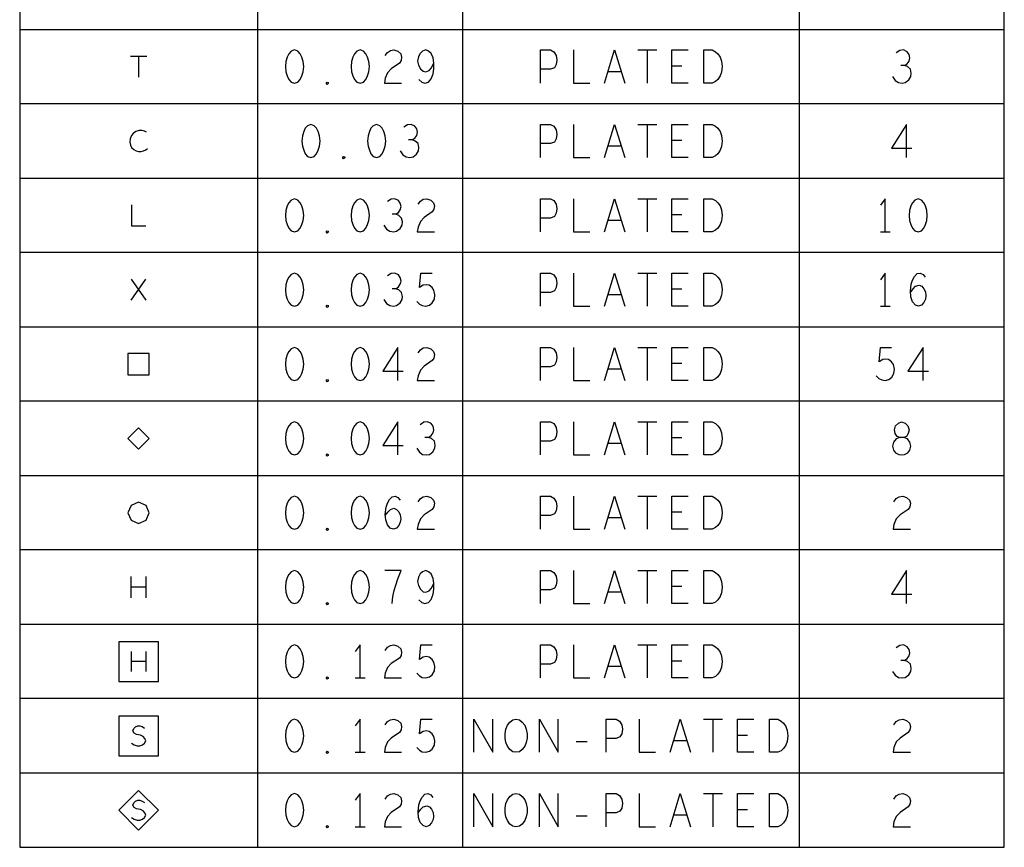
# Model space of a CAD drawing. Extents: x 28 to 61, y 25 to 46.
# Tile 40 of 61: x 39.7 to 43.4, y 39.6 to 42.7. Entities that reach past the tile are written whole.
import ezdxf

# ---------------------------------------------------------------- set-up
doc = ezdxf.new("R2010")
doc.units = 0
doc.layers.add('RVP8-TX_d_fab', color=2, linetype='CONTINUOUS')

msp = doc.modelspace()

# ---------------------------------------------------------------- linework, layer by layer
at = {"layer": 'RVP8-TX_d_fab'}
for points in [[(39.661, 39.592), (43.381, 39.592), (43.381, 44.619), (39.661, 44.619), (39.661, 39.592)], [(40.699, 42.605), (40.687, 42.6), (40.678, 42.59), (40.672, 42.578), (40.667, 42.561), (40.665, 42.542), (40.667, 42.523), (40.672, 42.507), (40.678, 42.494), (40.687, 42.484), (40.699, 42.48), (40.712, 42.484), (40.721, 42.494), (40.727, 42.507), (40.732, 42.523), (40.734, 42.542), (40.732, 42.561), (40.727, 42.578), (40.721, 42.59), (40.712, 42.6), (40.699, 42.605)], [(40.947, 42.605), (40.935, 42.6), (40.926, 42.59), (40.92, 42.578), (40.915, 42.561), (40.913, 42.542), (40.915, 42.523), (40.92, 42.507), (40.926, 42.494), (40.935, 42.484), (40.947, 42.48), (40.96, 42.484), (40.969, 42.494), (40.975, 42.507), (40.98, 42.523), (40.982, 42.542), (40.98, 42.561), (40.975, 42.578), (40.969, 42.59), (40.96, 42.6), (40.947, 42.605)], [(42.246, 42.48), (42.246, 42.605), (42.277, 42.605), (42.29, 42.598), (42.299, 42.59), (42.307, 42.578), (42.313, 42.563), (42.315, 42.542), (42.313, 42.521), (42.307, 42.507), (42.299, 42.494), (42.29, 42.486), (42.277, 42.48), (42.246, 42.48)], [(40.823, 42.475), (40.82, 42.478), (40.82, 42.482), (40.823, 42.484), (40.827, 42.482), (40.827, 42.478), (40.823, 42.475)], [(40.761, 42.324), (40.749, 42.319), (40.74, 42.309), (40.734, 42.297), (40.729, 42.28), (40.727, 42.261), (40.729, 42.242), (40.734, 42.226), (40.74, 42.213), (40.749, 42.203), (40.761, 42.199), (40.774, 42.203), (40.783, 42.213), (40.789, 42.226), (40.794, 42.242), (40.796, 42.261), (40.794, 42.28), (40.789, 42.297), (40.783, 42.309), (40.774, 42.319), (40.761, 42.324)], [(41.009, 42.324), (40.997, 42.319), (40.988, 42.309), (40.982, 42.297), (40.977, 42.28), (40.975, 42.261), (40.977, 42.242), (40.982, 42.226), (40.988, 42.213), (40.997, 42.203), (41.009, 42.199), (41.022, 42.203), (41.031, 42.213), (41.037, 42.226), (41.042, 42.242), (41.044, 42.261), (41.042, 42.28), (41.037, 42.297), (41.031, 42.309), (41.022, 42.319), (41.009, 42.324)], [(42.246, 42.199), (42.246, 42.324), (42.277, 42.324), (42.29, 42.317), (42.299, 42.309), (42.307, 42.297), (42.313, 42.282), (42.315, 42.261), (42.313, 42.24), (42.307, 42.226), (42.299, 42.213), (42.29, 42.205), (42.277, 42.199), (42.246, 42.199)], [(40.885, 42.194), (40.882, 42.197), (40.882, 42.201), (40.885, 42.203), (40.889, 42.201), (40.889, 42.197), (40.885, 42.194)], [(40.699, 42.043), (40.687, 42.038), (40.678, 42.028), (40.672, 42.016), (40.667, 41.999), (40.665, 41.98), (40.667, 41.961), (40.672, 41.945), (40.678, 41.932), (40.687, 41.922), (40.699, 41.918), (40.712, 41.922), (40.721, 41.932), (40.727, 41.945), (40.732, 41.961), (40.734, 41.98), (40.732, 41.999), (40.727, 42.016), (40.721, 42.028), (40.712, 42.038), (40.699, 42.043)], [(40.947, 42.043), (40.935, 42.038), (40.926, 42.028), (40.92, 42.016), (40.915, 41.999), (40.913, 41.98), (40.915, 41.961), (40.92, 41.945), (40.926, 41.932), (40.935, 41.922), (40.947, 41.918), (40.96, 41.922), (40.969, 41.932), (40.975, 41.945), (40.98, 41.961), (40.982, 41.98), (40.98, 41.999), (40.975, 42.016), (40.969, 42.028), (40.96, 42.038), (40.947, 42.043)], [(42.246, 41.918), (42.246, 42.043), (42.277, 42.043), (42.29, 42.036), (42.299, 42.028), (42.307, 42.016), (42.313, 42.001), (42.315, 41.98), (42.313, 41.959), (42.307, 41.945), (42.299, 41.932), (42.29, 41.924), (42.277, 41.918), (42.246, 41.918)], [(43.055, 42.043), (43.043, 42.038), (43.034, 42.028), (43.028, 42.016), (43.023, 41.999), (43.021, 41.98), (43.023, 41.961), (43.028, 41.945), (43.034, 41.932), (43.043, 41.922), (43.055, 41.918), (43.068, 41.922), (43.077, 41.932), (43.083, 41.945), (43.088, 41.961), (43.09, 41.98), (43.088, 41.999), (43.083, 42.016), (43.077, 42.028), (43.068, 42.038), (43.055, 42.043)], [(40.823, 41.913), (40.82, 41.916), (40.82, 41.92), (40.823, 41.922), (40.827, 41.92), (40.827, 41.916), (40.823, 41.913)], [(40.699, 41.762), (40.687, 41.757), (40.678, 41.747), (40.672, 41.735), (40.667, 41.718), (40.665, 41.699), (40.667, 41.68), (40.672, 41.664), (40.678, 41.651), (40.687, 41.641), (40.699, 41.637), (40.712, 41.641), (40.721, 41.651), (40.727, 41.664), (40.732, 41.68), (40.734, 41.699), (40.732, 41.718), (40.727, 41.735), (40.721, 41.747), (40.712, 41.757), (40.699, 41.762)], [(40.947, 41.762), (40.935, 41.757), (40.926, 41.747), (40.92, 41.735), (40.915, 41.718), (40.913, 41.699), (40.915, 41.68), (40.92, 41.664), (40.926, 41.651), (40.935, 41.641), (40.947, 41.637), (40.96, 41.641), (40.969, 41.651), (40.975, 41.664), (40.98, 41.68), (40.982, 41.699), (40.98, 41.718), (40.975, 41.735), (40.969, 41.747), (40.96, 41.757), (40.947, 41.762)], [(42.246, 41.637), (42.246, 41.762), (42.277, 41.762), (42.29, 41.755), (42.299, 41.747), (42.307, 41.735), (42.313, 41.72), (42.315, 41.699), (42.313, 41.678), (42.307, 41.664), (42.299, 41.651), (42.29, 41.643), (42.277, 41.637), (42.246, 41.637)], [(40.823, 41.632), (40.82, 41.635), (40.82, 41.639), (40.823, 41.641), (40.827, 41.639), (40.827, 41.635), (40.823, 41.632)], [(40.699, 41.481), (40.687, 41.476), (40.678, 41.466), (40.672, 41.454), (40.667, 41.437), (40.665, 41.418), (40.667, 41.399), (40.672, 41.383), (40.678, 41.37), (40.687, 41.36), (40.699, 41.356), (40.712, 41.36), (40.721, 41.37), (40.727, 41.383), (40.732, 41.399), (40.734, 41.418), (40.732, 41.437), (40.727, 41.454), (40.721, 41.466), (40.712, 41.476), (40.699, 41.481)], [(40.947, 41.481), (40.935, 41.476), (40.926, 41.466), (40.92, 41.454), (40.915, 41.437), (40.913, 41.418), (40.915, 41.399), (40.92, 41.383), (40.926, 41.37), (40.935, 41.36), (40.947, 41.356), (40.96, 41.36), (40.969, 41.37), (40.975, 41.383), (40.98, 41.399), (40.982, 41.418), (40.98, 41.437), (40.975, 41.454), (40.969, 41.466), (40.96, 41.476), (40.947, 41.481)], [(42.246, 41.356), (42.246, 41.481), (42.277, 41.481), (42.29, 41.474), (42.299, 41.466), (42.307, 41.454), (42.313, 41.439), (42.315, 41.418), (42.313, 41.397), (42.307, 41.383), (42.299, 41.37), (42.29, 41.362), (42.277, 41.356), (42.246, 41.356)], [(40.07, 41.378), (40.15, 41.378), (40.15, 41.458), (40.07, 41.458), (40.07, 41.378)], [(40.823, 41.351), (40.82, 41.354), (40.82, 41.358), (40.823, 41.36), (40.827, 41.358), (40.827, 41.354), (40.823, 41.351)], [(40.699, 41.2), (40.687, 41.195), (40.678, 41.185), (40.672, 41.173), (40.667, 41.156), (40.665, 41.137), (40.667, 41.118), (40.672, 41.102), (40.678, 41.089), (40.687, 41.079), (40.699, 41.075), (40.712, 41.079), (40.721, 41.089), (40.727, 41.102), (40.732, 41.118), (40.734, 41.137), (40.732, 41.156), (40.727, 41.173), (40.721, 41.185), (40.712, 41.195), (40.699, 41.2)], [(40.947, 41.2), (40.935, 41.195), (40.926, 41.185), (40.92, 41.173), (40.915, 41.156), (40.913, 41.137), (40.915, 41.118), (40.92, 41.102), (40.926, 41.089), (40.935, 41.079), (40.947, 41.075), (40.96, 41.079), (40.969, 41.089), (40.975, 41.102), (40.98, 41.118), (40.982, 41.137), (40.98, 41.156), (40.975, 41.173), (40.969, 41.185), (40.96, 41.195), (40.947, 41.2)], [(42.246, 41.075), (42.246, 41.2), (42.277, 41.2), (42.29, 41.193), (42.299, 41.185), (42.307, 41.173), (42.313, 41.158), (42.315, 41.137), (42.313, 41.116), (42.307, 41.102), (42.299, 41.089), (42.29, 41.081), (42.277, 41.075), (42.246, 41.075)], [(42.993, 41.075), (43.004, 41.077), (43.017, 41.083), (43.024, 41.093), (43.028, 41.108), (43.024, 41.123), (43.015, 41.135), (43.001, 41.141), (42.986, 41.141), (42.976, 41.145), (42.969, 41.156), (42.966, 41.17), (42.97, 41.185), (42.981, 41.195), (42.993, 41.2), (43.006, 41.195), (43.017, 41.185), (43.021, 41.17), (43.018, 41.156), (43.011, 41.145), (43.001, 41.141), (42.986, 41.141), (42.972, 41.135), (42.962, 41.123), (42.959, 41.108), (42.962, 41.093), (42.97, 41.083), (42.983, 41.077), (42.993, 41.075)], [(40.15, 41.137), (40.11, 41.177), (40.07, 41.137), (40.11, 41.097), (40.15, 41.137)], [(40.823, 41.07), (40.82, 41.073), (40.82, 41.077), (40.823, 41.079), (40.827, 41.077), (40.827, 41.073), (40.823, 41.07)], [(40.15, 40.856), (40.139, 40.884), (40.11, 40.896), (40.082, 40.884), (40.07, 40.856), (40.082, 40.828), (40.11, 40.816), (40.139, 40.828), (40.15, 40.856)], [(40.699, 40.919), (40.687, 40.914), (40.678, 40.904), (40.672, 40.892), (40.667, 40.875), (40.665, 40.856), (40.667, 40.837), (40.672, 40.821), (40.678, 40.808), (40.687, 40.798), (40.699, 40.794), (40.712, 40.798), (40.721, 40.808), (40.727, 40.821), (40.732, 40.837), (40.734, 40.856), (40.732, 40.875), (40.727, 40.892), (40.721, 40.904), (40.712, 40.914), (40.699, 40.919)], [(40.947, 40.919), (40.935, 40.914), (40.926, 40.904), (40.92, 40.892), (40.915, 40.875), (40.913, 40.856), (40.915, 40.837), (40.92, 40.821), (40.926, 40.808), (40.935, 40.798), (40.947, 40.794), (40.96, 40.798), (40.969, 40.808), (40.975, 40.821), (40.98, 40.837), (40.982, 40.856), (40.98, 40.875), (40.975, 40.892), (40.969, 40.904), (40.96, 40.914), (40.947, 40.919)], [(42.246, 40.794), (42.246, 40.919), (42.277, 40.919), (42.29, 40.912), (42.299, 40.904), (42.307, 40.892), (42.313, 40.877), (42.315, 40.856), (42.313, 40.835), (42.307, 40.821), (42.299, 40.808), (42.29, 40.8), (42.277, 40.794), (42.246, 40.794)], [(40.823, 40.789), (40.82, 40.792), (40.82, 40.796), (40.823, 40.798), (40.827, 40.796), (40.827, 40.792), (40.823, 40.789)], [(40.699, 40.638), (40.687, 40.633), (40.678, 40.623), (40.672, 40.611), (40.667, 40.594), (40.665, 40.575), (40.667, 40.556), (40.672, 40.54), (40.678, 40.527), (40.687, 40.517), (40.699, 40.513), (40.712, 40.517), (40.721, 40.527), (40.727, 40.54), (40.732, 40.556), (40.734, 40.575), (40.732, 40.594), (40.727, 40.611), (40.721, 40.623), (40.712, 40.633), (40.699, 40.638)], [(40.947, 40.638), (40.935, 40.633), (40.926, 40.623), (40.92, 40.611), (40.915, 40.594), (40.913, 40.575), (40.915, 40.556), (40.92, 40.54), (40.926, 40.527), (40.935, 40.517), (40.947, 40.513), (40.96, 40.517), (40.969, 40.527), (40.975, 40.54), (40.98, 40.556), (40.982, 40.575), (40.98, 40.594), (40.975, 40.611), (40.969, 40.623), (40.96, 40.633), (40.947, 40.638)], [(42.246, 40.513), (42.246, 40.638), (42.277, 40.638), (42.29, 40.631), (42.299, 40.623), (42.307, 40.611), (42.313, 40.596), (42.315, 40.575), (42.313, 40.554), (42.307, 40.54), (42.299, 40.527), (42.29, 40.519), (42.277, 40.513), (42.246, 40.513)], [(40.823, 40.508), (40.82, 40.511), (40.82, 40.515), (40.823, 40.517), (40.827, 40.515), (40.827, 40.511), (40.823, 40.508)], [(40.035, 40.219), (40.185, 40.219), (40.185, 40.369), (40.035, 40.369), (40.035, 40.219)], [(40.699, 40.357), (40.687, 40.352), (40.678, 40.342), (40.672, 40.33), (40.667, 40.313), (40.665, 40.294), (40.667, 40.275), (40.672, 40.259), (40.678, 40.246), (40.687, 40.236), (40.699, 40.232), (40.712, 40.236), (40.721, 40.246), (40.727, 40.259), (40.732, 40.275), (40.734, 40.294), (40.732, 40.313), (40.727, 40.33), (40.721, 40.342), (40.712, 40.352), (40.699, 40.357)], [(42.246, 40.232), (42.246, 40.357), (42.277, 40.357), (42.29, 40.35), (42.299, 40.342), (42.307, 40.33), (42.313, 40.315), (42.315, 40.294), (42.313, 40.273), (42.307, 40.259), (42.299, 40.246), (42.29, 40.238), (42.277, 40.232), (42.246, 40.232)], [(40.823, 40.227), (40.82, 40.23), (40.82, 40.234), (40.823, 40.236), (40.827, 40.234), (40.827, 40.23), (40.823, 40.227)], [(40.035, 39.938), (40.185, 39.938), (40.185, 40.088), (40.035, 40.088), (40.035, 39.938)], [(40.699, 40.076), (40.687, 40.071), (40.678, 40.061), (40.672, 40.049), (40.667, 40.032), (40.665, 40.013), (40.667, 39.994), (40.672, 39.978), (40.678, 39.965), (40.687, 39.955), (40.699, 39.951), (40.712, 39.955), (40.721, 39.965), (40.727, 39.978), (40.732, 39.994), (40.734, 40.013), (40.732, 40.032), (40.727, 40.049), (40.721, 40.061), (40.712, 40.071), (40.699, 40.076)], [(41.536, 39.951), (41.524, 39.953), (41.513, 39.961), (41.504, 39.974), (41.498, 39.988), (41.495, 40.005), (41.495, 40.021), (41.498, 40.038), (41.504, 40.053), (41.513, 40.065), (41.524, 40.074), (41.536, 40.076), (41.549, 40.074), (41.56, 40.065), (41.569, 40.053), (41.575, 40.038), (41.578, 40.021), (41.578, 40.005), (41.575, 39.988), (41.569, 39.974), (41.56, 39.961), (41.549, 39.953), (41.536, 39.951)], [(42.494, 39.951), (42.494, 40.076), (42.525, 40.076), (42.538, 40.069), (42.547, 40.061), (42.555, 40.049), (42.561, 40.034), (42.563, 40.013), (42.561, 39.992), (42.555, 39.978), (42.547, 39.965), (42.538, 39.957), (42.525, 39.951), (42.494, 39.951)], [(40.823, 39.946), (40.82, 39.949), (40.82, 39.953), (40.823, 39.955), (40.827, 39.953), (40.827, 39.949), (40.823, 39.946)], [(40.185, 39.732), (40.11, 39.807), (40.035, 39.732), (40.11, 39.657), (40.185, 39.732)], [(40.699, 39.795), (40.687, 39.79), (40.678, 39.78), (40.672, 39.768), (40.667, 39.751), (40.665, 39.732), (40.667, 39.713), (40.672, 39.697), (40.678, 39.684), (40.687, 39.674), (40.699, 39.67), (40.712, 39.674), (40.721, 39.684), (40.727, 39.697), (40.732, 39.713), (40.734, 39.732), (40.732, 39.751), (40.727, 39.768), (40.721, 39.78), (40.712, 39.79), (40.699, 39.795)], [(41.536, 39.67), (41.524, 39.672), (41.513, 39.68), (41.504, 39.693), (41.498, 39.707), (41.495, 39.724), (41.495, 39.74), (41.498, 39.757), (41.504, 39.772), (41.513, 39.784), (41.524, 39.793), (41.536, 39.795), (41.549, 39.793), (41.56, 39.784), (41.569, 39.772), (41.575, 39.757), (41.578, 39.74), (41.578, 39.724), (41.575, 39.707), (41.569, 39.693), (41.56, 39.68), (41.549, 39.672), (41.536, 39.67)], [(42.494, 39.67), (42.494, 39.795), (42.525, 39.795), (42.538, 39.788), (42.547, 39.78), (42.555, 39.768), (42.561, 39.753), (42.563, 39.732), (42.561, 39.711), (42.555, 39.697), (42.547, 39.684), (42.538, 39.676), (42.525, 39.67), (42.494, 39.67)], [(40.823, 39.665), (40.82, 39.668), (40.82, 39.672), (40.823, 39.674), (40.827, 39.672), (40.827, 39.668), (40.823, 39.665)]]:
    msp.add_lwpolyline(points, close=True, dxfattribs=at)
for points in [[(40.56, 44.088), (40.56, 39.592)], [(41.335, 39.592), (41.335, 44.088)], [(42.606, 44.088), (42.606, 39.592)], [(39.661, 42.683), (43.381, 42.683)], [(41.042, 42.584), (41.051, 42.596), (41.062, 42.603), (41.075, 42.605), (41.09, 42.6), (41.101, 42.59), (41.104, 42.578), (41.102, 42.565), (41.096, 42.555), (41.065, 42.534), (41.051, 42.519), (41.042, 42.498), (41.039, 42.48), (41.104, 42.48)], [(41.169, 42.494), (41.18, 42.484), (41.192, 42.48), (41.205, 42.484), (41.216, 42.496), (41.223, 42.515), (41.226, 42.534), (41.226, 42.557), (41.223, 42.575), (41.216, 42.592), (41.206, 42.6), (41.195, 42.605), (41.183, 42.6), (41.174, 42.592), (41.168, 42.58), (41.164, 42.563), (41.168, 42.548), (41.175, 42.534), (41.185, 42.525), (41.195, 42.523), (41.208, 42.528), (41.217, 42.538), (41.226, 42.557)], [(41.629, 42.48), (41.629, 42.605), (41.667, 42.605), (41.679, 42.598), (41.688, 42.584), (41.691, 42.567), (41.688, 42.55), (41.681, 42.538), (41.667, 42.532), (41.629, 42.532)], [(41.753, 42.605), (41.753, 42.48), (41.815, 42.48)], [(41.87, 42.48), (41.908, 42.605), (41.947, 42.48)], [(41.997, 42.605), (42.068, 42.605)], [(42.032, 42.605), (42.032, 42.48)], [(42.187, 42.48), (42.125, 42.48), (42.125, 42.605), (42.187, 42.605)], [(43.004, 42.546), (43.014, 42.553), (43.021, 42.563), (43.024, 42.575), (43.021, 42.588), (43.014, 42.598), (43, 42.605), (42.986, 42.603), (42.972, 42.594)], [(40.08, 42.582), (40.141, 42.582)], [(40.11, 42.582), (40.11, 42.502)], [(41.933, 42.523), (41.884, 42.523)], [(42.163, 42.544), (42.125, 42.544)], [(42.959, 42.505), (42.969, 42.49), (42.981, 42.482), (42.995, 42.48), (43.007, 42.482), (43.02, 42.492), (43.028, 42.505), (43.029, 42.517), (43.026, 42.532), (43.015, 42.542), (43.004, 42.546), (42.99, 42.546)], [(43.381, 42.402), (39.661, 42.402)], [(40.14, 42.294), (40.132, 42.298), (40.122, 42.301), (40.112, 42.301), (40.1, 42.297), (40.09, 42.29), (40.084, 42.282), (40.078, 42.269), (40.077, 42.257), (40.08, 42.245), (40.084, 42.237), (40.092, 42.229), (40.101, 42.224), (40.11, 42.221), (40.12, 42.221), (40.129, 42.224), (40.137, 42.228), (40.144, 42.233)], [(41.144, 42.265), (41.154, 42.272), (41.161, 42.282), (41.164, 42.294), (41.161, 42.307), (41.154, 42.317), (41.14, 42.324), (41.126, 42.322), (41.112, 42.313)], [(41.629, 42.199), (41.629, 42.324), (41.667, 42.324), (41.679, 42.317), (41.688, 42.303), (41.691, 42.286), (41.688, 42.269), (41.681, 42.257), (41.667, 42.251), (41.629, 42.251)], [(41.753, 42.324), (41.753, 42.199), (41.815, 42.199)], [(41.87, 42.199), (41.908, 42.324), (41.947, 42.199)], [(41.997, 42.324), (42.068, 42.324)], [(42.032, 42.324), (42.032, 42.199)], [(42.187, 42.199), (42.125, 42.199), (42.125, 42.324), (42.187, 42.324)], [(43.012, 42.199), (43.012, 42.324), (42.955, 42.234), (43.032, 42.234)], [(41.099, 42.224), (41.109, 42.209), (41.121, 42.201), (41.135, 42.199), (41.147, 42.201), (41.16, 42.211), (41.168, 42.224), (41.169, 42.236), (41.166, 42.251), (41.155, 42.261), (41.144, 42.265), (41.13, 42.265)], [(42.163, 42.263), (42.125, 42.263)], [(41.933, 42.242), (41.884, 42.242)], [(39.661, 42.121), (43.381, 42.121)], [(41.082, 41.984), (41.092, 41.991), (41.099, 42.001), (41.102, 42.013), (41.099, 42.026), (41.092, 42.036), (41.078, 42.043), (41.064, 42.041), (41.05, 42.032)], [(41.166, 42.022), (41.175, 42.034), (41.186, 42.041), (41.199, 42.043), (41.214, 42.038), (41.225, 42.028), (41.228, 42.016), (41.226, 42.003), (41.22, 41.993), (41.189, 41.972), (41.175, 41.957), (41.166, 41.936), (41.163, 41.918), (41.228, 41.918)], [(41.629, 41.918), (41.629, 42.043), (41.667, 42.043), (41.679, 42.036), (41.688, 42.022), (41.691, 42.005), (41.688, 41.988), (41.681, 41.976), (41.667, 41.97), (41.629, 41.97)], [(41.753, 42.043), (41.753, 41.918), (41.815, 41.918)], [(41.87, 41.918), (41.908, 42.043), (41.947, 41.918)], [(41.997, 42.043), (42.068, 42.043)], [(42.032, 42.043), (42.032, 41.918)], [(42.187, 41.918), (42.125, 41.918), (42.125, 42.043), (42.187, 42.043)], [(42.931, 41.918), (42.931, 42.043), (42.913, 42.018)], [(40.084, 42.02), (40.084, 41.94), (40.137, 41.94)], [(41.037, 41.943), (41.047, 41.928), (41.059, 41.92), (41.073, 41.918), (41.085, 41.92), (41.098, 41.93), (41.106, 41.943), (41.107, 41.955), (41.104, 41.97), (41.093, 41.98), (41.082, 41.984), (41.068, 41.984)], [(42.163, 41.982), (42.125, 41.982)], [(41.933, 41.961), (41.884, 41.961)], [(42.913, 41.918), (42.95, 41.918)], [(43.381, 41.84), (39.661, 41.84)], [(40.082, 41.659), (40.138, 41.739)], [(40.082, 41.739), (40.138, 41.659)], [(41.082, 41.703), (41.092, 41.71), (41.099, 41.72), (41.102, 41.732), (41.099, 41.745), (41.092, 41.755), (41.078, 41.762), (41.064, 41.76), (41.05, 41.751)], [(41.161, 41.655), (41.171, 41.645), (41.182, 41.639), (41.195, 41.637), (41.209, 41.641), (41.22, 41.649), (41.228, 41.664), (41.23, 41.68), (41.226, 41.697), (41.219, 41.707), (41.208, 41.716), (41.197, 41.718), (41.186, 41.716), (41.172, 41.707), (41.177, 41.762), (41.219, 41.762)], [(41.629, 41.637), (41.629, 41.762), (41.667, 41.762), (41.679, 41.755), (41.688, 41.741), (41.691, 41.724), (41.688, 41.707), (41.681, 41.695), (41.667, 41.689), (41.629, 41.689)], [(41.753, 41.762), (41.753, 41.637), (41.815, 41.637)], [(41.87, 41.637), (41.908, 41.762), (41.947, 41.637)], [(41.997, 41.762), (42.068, 41.762)], [(42.032, 41.762), (42.032, 41.637)], [(42.187, 41.637), (42.125, 41.637), (42.125, 41.762), (42.187, 41.762)], [(42.931, 41.637), (42.931, 41.762), (42.913, 41.737)], [(43.026, 41.689), (43.037, 41.703), (43.046, 41.712), (43.059, 41.716), (43.069, 41.712), (43.077, 41.703), (43.083, 41.691), (43.085, 41.676), (43.083, 41.664), (43.077, 41.651), (43.068, 41.641), (43.057, 41.637), (43.045, 41.641), (43.034, 41.653), (43.028, 41.672), (43.026, 41.693), (43.029, 41.72), (43.034, 41.735), (43.042, 41.749), (43.052, 41.76), (43.063, 41.762), (43.074, 41.757), (43.082, 41.747)], [(41.037, 41.662), (41.047, 41.647), (41.059, 41.639), (41.073, 41.637), (41.085, 41.639), (41.098, 41.649), (41.106, 41.662), (41.107, 41.674), (41.104, 41.689), (41.093, 41.699), (41.082, 41.703), (41.068, 41.703)], [(41.933, 41.68), (41.884, 41.68)], [(42.163, 41.701), (42.125, 41.701)], [(42.913, 41.637), (42.95, 41.637)], [(39.661, 41.559), (43.381, 41.559)], [(41.09, 41.356), (41.09, 41.481), (41.033, 41.391), (41.11, 41.391)], [(41.166, 41.46), (41.175, 41.472), (41.186, 41.479), (41.199, 41.481), (41.214, 41.476), (41.225, 41.466), (41.228, 41.454), (41.226, 41.441), (41.22, 41.431), (41.189, 41.41), (41.175, 41.395), (41.166, 41.374), (41.163, 41.356), (41.228, 41.356)], [(41.629, 41.356), (41.629, 41.481), (41.667, 41.481), (41.679, 41.474), (41.688, 41.46), (41.691, 41.443), (41.688, 41.426), (41.681, 41.414), (41.667, 41.408), (41.629, 41.408)], [(41.753, 41.481), (41.753, 41.356), (41.815, 41.356)], [(41.87, 41.356), (41.908, 41.481), (41.947, 41.356)], [(41.997, 41.481), (42.068, 41.481)], [(42.032, 41.481), (42.032, 41.356)], [(42.187, 41.356), (42.125, 41.356), (42.125, 41.481), (42.187, 41.481)], [(42.897, 41.374), (42.907, 41.364), (42.918, 41.358), (42.931, 41.356), (42.945, 41.36), (42.956, 41.368), (42.964, 41.383), (42.966, 41.399), (42.962, 41.416), (42.955, 41.426), (42.944, 41.435), (42.933, 41.437), (42.922, 41.435), (42.908, 41.426), (42.913, 41.481), (42.955, 41.481)], [(43.074, 41.356), (43.074, 41.481), (43.017, 41.391), (43.094, 41.391)], [(42.163, 41.42), (42.125, 41.42)], [(41.933, 41.399), (41.884, 41.399)], [(43.381, 41.278), (39.661, 41.278)], [(41.09, 41.075), (41.09, 41.2), (41.033, 41.11), (41.11, 41.11)], [(41.206, 41.141), (41.216, 41.148), (41.223, 41.158), (41.226, 41.17), (41.223, 41.183), (41.216, 41.193), (41.202, 41.2), (41.188, 41.198), (41.174, 41.189)], [(41.629, 41.075), (41.629, 41.2), (41.667, 41.2), (41.679, 41.193), (41.688, 41.179), (41.691, 41.162), (41.688, 41.145), (41.681, 41.133), (41.667, 41.127), (41.629, 41.127)], [(41.753, 41.2), (41.753, 41.075), (41.815, 41.075)], [(41.87, 41.075), (41.908, 41.2), (41.947, 41.075)], [(41.997, 41.2), (42.068, 41.2)], [(42.032, 41.2), (42.032, 41.075)], [(42.187, 41.075), (42.125, 41.075), (42.125, 41.2), (42.187, 41.2)], [(41.161, 41.1), (41.171, 41.085), (41.183, 41.077), (41.197, 41.075), (41.209, 41.077), (41.222, 41.087), (41.23, 41.1), (41.231, 41.112), (41.228, 41.127), (41.217, 41.137), (41.206, 41.141), (41.192, 41.141)], [(41.933, 41.118), (41.884, 41.118)], [(42.163, 41.139), (42.125, 41.139)], [(39.661, 40.997), (43.381, 40.997)], [(41.042, 40.846), (41.053, 40.86), (41.062, 40.869), (41.075, 40.873), (41.085, 40.869), (41.093, 40.86), (41.099, 40.848), (41.101, 40.833), (41.099, 40.821), (41.093, 40.808), (41.084, 40.798), (41.073, 40.794), (41.061, 40.798), (41.05, 40.81), (41.044, 40.829), (41.042, 40.85), (41.045, 40.877), (41.05, 40.892), (41.058, 40.906), (41.068, 40.917), (41.079, 40.919), (41.09, 40.914), (41.098, 40.904)], [(41.166, 40.898), (41.175, 40.91), (41.186, 40.917), (41.199, 40.919), (41.214, 40.914), (41.225, 40.904), (41.228, 40.892), (41.226, 40.879), (41.22, 40.869), (41.189, 40.848), (41.175, 40.833), (41.166, 40.812), (41.163, 40.794), (41.228, 40.794)], [(41.629, 40.794), (41.629, 40.919), (41.667, 40.919), (41.679, 40.912), (41.688, 40.898), (41.691, 40.881), (41.688, 40.864), (41.681, 40.852), (41.667, 40.846), (41.629, 40.846)], [(41.753, 40.919), (41.753, 40.794), (41.815, 40.794)], [(41.87, 40.794), (41.908, 40.919), (41.947, 40.794)], [(41.997, 40.919), (42.068, 40.919)], [(42.032, 40.919), (42.032, 40.794)], [(42.187, 40.794), (42.125, 40.794), (42.125, 40.919), (42.187, 40.919)], [(42.964, 40.898), (42.973, 40.91), (42.984, 40.917), (42.997, 40.919), (43.012, 40.914), (43.023, 40.904), (43.026, 40.892), (43.024, 40.879), (43.018, 40.869), (42.987, 40.848), (42.973, 40.833), (42.964, 40.812), (42.961, 40.794), (43.026, 40.794)], [(42.163, 40.858), (42.125, 40.858)], [(41.933, 40.837), (41.884, 40.837)], [(43.381, 40.716), (39.661, 40.716)], [(41.068, 40.513), (41.071, 40.54), (41.076, 40.563), (41.082, 40.583), (41.09, 40.606), (41.102, 40.638), (41.04, 40.638)], [(41.169, 40.527), (41.18, 40.517), (41.192, 40.513), (41.205, 40.517), (41.216, 40.529), (41.223, 40.548), (41.226, 40.567), (41.226, 40.59), (41.223, 40.608), (41.216, 40.625), (41.206, 40.633), (41.195, 40.638), (41.183, 40.633), (41.174, 40.625), (41.168, 40.613), (41.164, 40.596), (41.168, 40.581), (41.175, 40.567), (41.185, 40.558), (41.195, 40.556), (41.208, 40.561), (41.217, 40.571), (41.226, 40.59)], [(41.629, 40.513), (41.629, 40.638), (41.667, 40.638), (41.679, 40.631), (41.688, 40.617), (41.691, 40.6), (41.688, 40.583), (41.681, 40.571), (41.667, 40.565), (41.629, 40.565)], [(41.753, 40.638), (41.753, 40.513), (41.815, 40.513)], [(41.87, 40.513), (41.908, 40.638), (41.947, 40.513)], [(41.997, 40.638), (42.068, 40.638)], [(42.032, 40.638), (42.032, 40.513)], [(42.187, 40.513), (42.125, 40.513), (42.125, 40.638), (42.187, 40.638)], [(43.012, 40.513), (43.012, 40.638), (42.955, 40.548), (43.032, 40.548)], [(40.082, 40.535), (40.082, 40.615)], [(40.138, 40.615), (40.138, 40.535)], [(40.138, 40.575), (40.082, 40.575)], [(41.933, 40.556), (41.884, 40.556)], [(42.163, 40.577), (42.125, 40.577)], [(39.661, 40.435), (43.381, 40.435)], [(40.084, 40.257), (40.084, 40.332)], [(40.137, 40.332), (40.137, 40.257)], [(40.947, 40.232), (40.947, 40.357), (40.929, 40.332)], [(41.042, 40.336), (41.051, 40.348), (41.062, 40.355), (41.075, 40.357), (41.09, 40.352), (41.101, 40.342), (41.104, 40.33), (41.102, 40.317), (41.096, 40.307), (41.065, 40.286), (41.051, 40.271), (41.042, 40.25), (41.039, 40.232), (41.104, 40.232)], [(41.161, 40.25), (41.171, 40.24), (41.182, 40.234), (41.195, 40.232), (41.209, 40.236), (41.22, 40.244), (41.228, 40.259), (41.23, 40.275), (41.226, 40.292), (41.219, 40.302), (41.208, 40.311), (41.197, 40.313), (41.186, 40.311), (41.172, 40.302), (41.177, 40.357), (41.219, 40.357)], [(41.629, 40.232), (41.629, 40.357), (41.667, 40.357), (41.679, 40.35), (41.688, 40.336), (41.691, 40.319), (41.688, 40.302), (41.681, 40.29), (41.667, 40.284), (41.629, 40.284)], [(41.753, 40.357), (41.753, 40.232), (41.815, 40.232)], [(41.87, 40.232), (41.908, 40.357), (41.947, 40.232)], [(41.997, 40.357), (42.068, 40.357)], [(42.032, 40.357), (42.032, 40.232)], [(42.187, 40.232), (42.125, 40.232), (42.125, 40.357), (42.187, 40.357)], [(43.004, 40.298), (43.014, 40.305), (43.021, 40.315), (43.024, 40.327), (43.021, 40.34), (43.014, 40.35), (43, 40.357), (42.986, 40.355), (42.972, 40.346)], [(40.137, 40.294), (40.084, 40.294)], [(42.163, 40.296), (42.125, 40.296)], [(42.959, 40.257), (42.969, 40.242), (42.981, 40.234), (42.995, 40.232), (43.007, 40.234), (43.02, 40.244), (43.028, 40.257), (43.029, 40.269), (43.026, 40.284), (43.015, 40.294), (43.004, 40.298), (42.99, 40.298)], [(41.933, 40.275), (41.884, 40.275)], [(40.929, 40.232), (40.966, 40.232)], [(43.381, 40.154), (39.661, 40.154)], [(40.947, 39.951), (40.947, 40.076), (40.929, 40.051)], [(41.042, 40.055), (41.051, 40.067), (41.062, 40.074), (41.075, 40.076), (41.09, 40.071), (41.101, 40.061), (41.104, 40.049), (41.102, 40.036), (41.096, 40.026), (41.065, 40.005), (41.051, 39.99), (41.042, 39.969), (41.039, 39.951), (41.104, 39.951)], [(41.161, 39.969), (41.171, 39.959), (41.182, 39.953), (41.195, 39.951), (41.209, 39.955), (41.22, 39.963), (41.228, 39.978), (41.23, 39.994), (41.226, 40.011), (41.219, 40.021), (41.208, 40.03), (41.197, 40.032), (41.186, 40.03), (41.172, 40.021), (41.177, 40.076), (41.219, 40.076)], [(41.377, 39.951), (41.377, 40.076), (41.448, 39.951), (41.448, 40.076)], [(41.625, 39.951), (41.625, 40.076), (41.696, 39.951), (41.696, 40.076)], [(41.877, 39.951), (41.877, 40.076), (41.915, 40.076), (41.927, 40.069), (41.936, 40.055), (41.939, 40.038), (41.936, 40.021), (41.929, 40.009), (41.915, 40.003), (41.877, 40.003)], [(42.001, 40.076), (42.001, 39.951), (42.063, 39.951)], [(42.118, 39.951), (42.156, 40.076), (42.195, 39.951)], [(42.245, 40.076), (42.316, 40.076)], [(42.28, 40.076), (42.28, 39.951)], [(42.435, 39.951), (42.373, 39.951), (42.373, 40.076), (42.435, 40.076)], [(42.964, 40.055), (42.973, 40.067), (42.984, 40.074), (42.997, 40.076), (43.012, 40.071), (43.023, 40.061), (43.026, 40.049), (43.024, 40.036), (43.018, 40.026), (42.987, 40.005), (42.973, 39.99), (42.964, 39.969), (42.961, 39.951), (43.026, 39.951)], [(40.084, 39.986), (40.094, 39.979), (40.105, 39.976), (40.115, 39.976), (40.125, 39.979), (40.133, 39.986), (40.137, 39.994), (40.134, 40.003), (40.128, 40.011), (40.117, 40.016), (40.102, 40.018), (40.093, 40.023), (40.089, 40.032), (40.092, 40.041), (40.098, 40.047), (40.107, 40.051), (40.115, 40.051), (40.124, 40.048), (40.132, 40.042)], [(41.764, 39.992), (41.805, 39.992)], [(42.181, 39.994), (42.132, 39.994)], [(42.411, 40.015), (42.373, 40.015)], [(40.929, 39.951), (40.966, 39.951)], [(39.661, 39.873), (43.381, 39.873)], [(40.084, 39.705), (40.094, 39.698), (40.105, 39.695), (40.115, 39.695), (40.125, 39.698), (40.133, 39.705), (40.137, 39.713), (40.134, 39.722), (40.128, 39.73), (40.117, 39.735), (40.102, 39.737), (40.093, 39.742), (40.089, 39.751), (40.092, 39.76), (40.098, 39.766), (40.107, 39.77), (40.115, 39.77), (40.124, 39.767), (40.132, 39.761)], [(40.947, 39.67), (40.947, 39.795), (40.929, 39.77)], [(41.042, 39.774), (41.051, 39.786), (41.062, 39.793), (41.075, 39.795), (41.09, 39.79), (41.101, 39.78), (41.104, 39.768), (41.102, 39.755), (41.096, 39.745), (41.065, 39.724), (41.051, 39.709), (41.042, 39.688), (41.039, 39.67), (41.104, 39.67)], [(41.166, 39.722), (41.177, 39.736), (41.186, 39.745), (41.199, 39.749), (41.209, 39.745), (41.217, 39.736), (41.223, 39.724), (41.225, 39.709), (41.223, 39.697), (41.217, 39.684), (41.208, 39.674), (41.197, 39.67), (41.185, 39.674), (41.174, 39.686), (41.168, 39.705), (41.166, 39.726), (41.169, 39.753), (41.174, 39.768), (41.182, 39.782), (41.192, 39.793), (41.203, 39.795), (41.214, 39.79), (41.222, 39.78)], [(41.377, 39.67), (41.377, 39.795), (41.448, 39.67), (41.448, 39.795)], [(41.625, 39.67), (41.625, 39.795), (41.696, 39.67), (41.696, 39.795)], [(41.877, 39.67), (41.877, 39.795), (41.915, 39.795), (41.927, 39.788), (41.936, 39.774), (41.939, 39.757), (41.936, 39.74), (41.929, 39.728), (41.915, 39.722), (41.877, 39.722)], [(42.001, 39.795), (42.001, 39.67), (42.063, 39.67)], [(42.118, 39.67), (42.156, 39.795), (42.195, 39.67)], [(42.245, 39.795), (42.316, 39.795)], [(42.28, 39.795), (42.28, 39.67)], [(42.435, 39.67), (42.373, 39.67), (42.373, 39.795), (42.435, 39.795)], [(42.964, 39.774), (42.973, 39.786), (42.984, 39.793), (42.997, 39.795), (43.012, 39.79), (43.023, 39.78), (43.026, 39.768), (43.024, 39.755), (43.018, 39.745), (42.987, 39.724), (42.973, 39.709), (42.964, 39.688), (42.961, 39.67), (43.026, 39.67)], [(42.411, 39.734), (42.373, 39.734)], [(41.764, 39.711), (41.805, 39.711)], [(42.181, 39.713), (42.132, 39.713)], [(40.929, 39.67), (40.966, 39.67)]]:
    msp.add_lwpolyline(points, dxfattribs=at)

doc.saveas('drawing.dxf')
